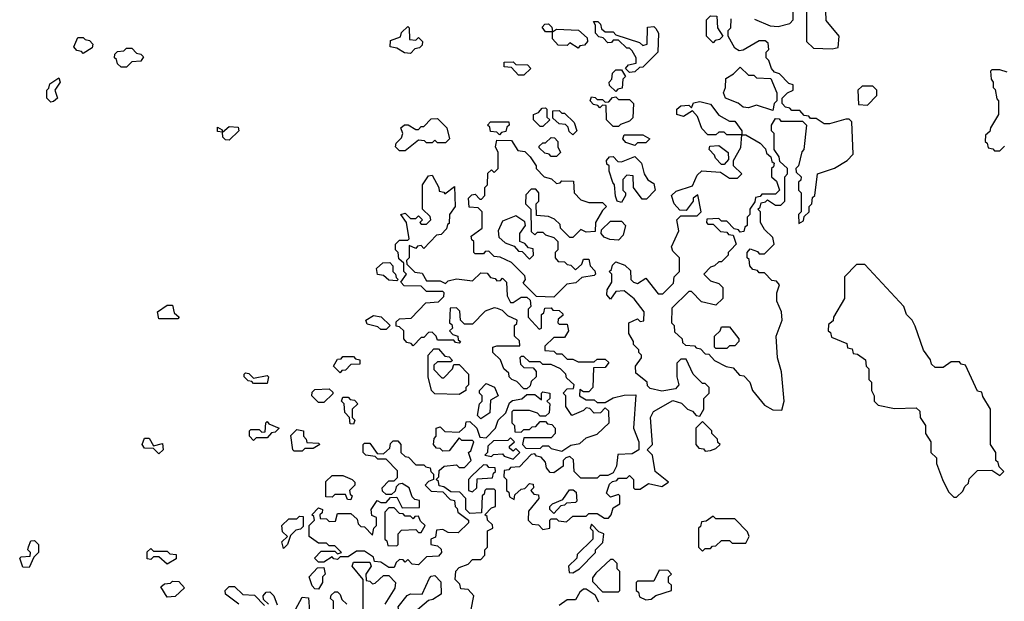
# Model space of a CAD drawing. Extents: x 2889633 to 3052318, y 540750 to 918690.
# Tile 255 of 256: x 2944010 to 2947651, y 722435 to 724585. Entities that reach past the tile are written whole.
import ezdxf

# ---------------------------------------------------------------- set-up
doc = ezdxf.new("R2010")
doc.units = 0

msp = doc.modelspace()

# ---------------------------------------------------------------- linework, layer by layer
at = {"layer": '0CON02XD'}
for points in [[(2946727, 724587), (2946785, 724562.5), (2946815, 724560), (2946858.3, 724571.7), (2946870, 724585), (2946870, 724615)], [(2946920, 724615), (2946920, 724505), (2946945, 724480), (2947015, 724477.5), (2947037, 724483), (2947040, 724525), (2946993, 724583), (2946991.7, 724618.3)], [(2946265, 724390), (2946250, 724405), (2946261.7, 724418.3), (2946290, 724425), (2946290, 724445), (2946275, 724470), (2946265, 724480), (2946255, 724480), (2946225, 724510), (2946205, 724510), (2946198.3, 724501.7), (2946185, 724500), (2946168.3, 724518.3), (2946151.7, 724521.7), (2946140, 724535), (2946140, 724565), (2946131.7, 724578.3), (2946148.3, 724578.3), (2946158.3, 724568.3), (2946161.7, 724551.7), (2946175, 724540), (2946205, 724540), (2946215, 724530), (2946301.7, 724501.7), (2946315, 724490), (2946330, 724495), (2946331.7, 724558.3), (2946355, 724560), (2946363, 724553), (2946372.5, 724535), (2946370, 724465), (2946315, 724410), (2946301.7, 724408.3), (2946285, 724392.5), (2946265, 724390)], [(2946181.7, 723568.3), (2946183, 723587), (2946200, 723615), (2946200, 723645), (2946190, 723655), (2946198.3, 723661.7), (2946201.7, 723678.3), (2946215, 723690), (2946248.3, 723678.3), (2946268.3, 723658.3), (2946270, 723625), (2946280, 723615), (2946295, 723610), (2946325, 723630), (2946371.7, 723571.7), (2946388.3, 723571.7), (2946428.3, 723611.7), (2946430, 723635), (2946450, 723655), (2946450, 723705), (2946425, 723730), (2946420, 723745), (2946447.5, 723805), (2946440, 723845), (2946455, 723860), (2946515, 723860), (2946530, 723875), (2946518.3, 723938.3), (2946500, 723925), (2946500, 723915), (2946475, 723880), (2946451.7, 723881.7), (2946430, 723905), (2946420, 723935), (2946438.3, 723951.7), (2946498.3, 723971.7), (2946515, 724010), (2946533, 724027), (2946601.7, 724021.7), (2946635, 724000), (2946665, 724000), (2946680, 724015), (2946650, 724045), (2946650, 724065), (2946677, 724113), (2946680, 724160), (2946625, 724160), (2946615, 724170), (2946595, 724170), (2946585, 724160), (2946555, 724160), (2946533, 724183), (2946517, 724227), (2946498.3, 724248.3), (2946465, 724227.5), (2946440, 724235), (2946440, 724255), (2946455, 724267.5), (2946485, 724270), (2946495, 724260), (2946501.7, 724278.3), (2946525, 724282.5), (2946565, 724272.5), (2946595, 724232.5), (2946635, 724210), (2946655, 724210), (2946680, 724175), (2946680, 724160), (2946695, 724160), (2946748.3, 724128.3), (2946768.3, 724108.3), (2946771.7, 724091.7), (2946788.3, 724078.3), (2946791.7, 724061.7), (2946800, 724055), (2946798.3, 724041.7), (2946790, 724035), (2946790, 724005), (2946808.3, 723988.3), (2946820, 723955), (2946805, 723940), (2946755, 723940), (2946748.3, 723931.7), (2946731.7, 723928.3), (2946728.3, 723911.7), (2946710, 723885), (2946710, 723865), (2946700, 723855), (2946700, 723825), (2946691.7, 723818.3), (2946688.3, 723801.7), (2946675, 723800), (2946668.3, 723808.3), (2946651.7, 723811.7), (2946625, 723840), (2946605, 723840), (2946595, 723850), (2946551.7, 723848.3), (2946550, 723835), (2946555, 723830), (2946575, 723830), (2946601.7, 723801.7), (2946625, 723800), (2946631.7, 723791.7), (2946648.3, 723788.3), (2946660, 723755), (2946640, 723735), (2946630, 723725), (2946630, 723715), (2946605, 723690), (2946595, 723690), (2946580, 723675), (2946565, 723670), (2946540, 723645), (2946565, 723620), (2946595, 723610), (2946610, 723595), (2946610, 723555), (2946585, 723530), (2946531.7, 723541.7), (2946495, 723580), (2946485, 723580), (2946421.7, 723518.3), (2946420, 723465), (2946430, 723455), (2946431.7, 723431.7), (2946460, 723405), (2946461.7, 723391.7), (2946471.7, 723381.7), (2946505, 723380), (2946511.7, 723371.7), (2946528.3, 723368.3), (2946545, 723350), (2946558.3, 723348.3), (2946580, 723325), (2946623, 723303), (2946648.3, 723298.3), (2946671.7, 723271.7), (2946688.3, 723268.3), (2946710, 723245), (2946720, 723215), (2946765, 723160), (2946795, 723142.5), (2946828.3, 723141.7), (2946836.7, 723175), (2946827, 723283), (2946812.5, 723335), (2946807.5, 723415), (2946830, 723475), (2946827.5, 723505), (2946810, 723545), (2946810, 723575), (2946820, 723605), (2946808.3, 723618.3), (2946791.7, 723621.7), (2946765, 723650), (2946745, 723650), (2946738.3, 723658.3), (2946721.7, 723661.7), (2946710, 723675), (2946708.3, 723698.3), (2946700, 723705), (2946700, 723725), (2946711.7, 723738.3), (2946738.3, 723728.3), (2946745, 723720), (2946765, 723720), (2946800, 723755), (2946795, 723780), (2946765, 723810), (2946750, 723835), (2946750, 723875), (2946740, 723885), (2946748.3, 723891.7), (2946751.7, 723908.3), (2946768.3, 723911.7), (2946775, 723920), (2946805, 723900), (2946825, 723900), (2946840, 723915), (2946840, 724005), (2946850, 724015), (2946850, 724035), (2946821.7, 724061.7), (2946818.3, 724078.3), (2946800, 724105), (2946800, 724165), (2946790, 724175), (2946790, 724195), (2946805, 724220), (2946818.3, 724218.3), (2946825, 724210), (2946905, 724210), (2946920, 724195), (2946910, 724105), (2946903, 724097), (2946890, 724045), (2946880, 724035), (2946881.7, 724021.7), (2946900, 724005), (2946898.3, 723991.7), (2946890, 723985), (2946890, 723955), (2946900, 723945), (2946900, 723875), (2946890, 723865), (2946891.7, 723831.7), (2946908.3, 723841.7), (2946911.7, 723858.3), (2946930, 723875), (2946930, 723895), (2946940, 723905), (2946941.7, 723928.3), (2946950, 723935), (2946960, 724015), (2947023.3, 724036.7), (2947070, 724065), (2947091.7, 724088.3), (2947087.5, 724207.5), (2947077.5, 724217.5), (2947065, 724217.5), (2947005, 724200), (2946985, 724200), (2946955, 724220), (2946935, 724220), (2946928.3, 724228.3), (2946911.7, 724231.7), (2946895, 724250), (2946865, 724250), (2946858.3, 724258.3), (2946841.7, 724261.7), (2946830, 724275), (2946830, 724295), (2946850, 724315), (2946870, 724325), (2946870, 724345), (2946855, 724350), (2946820, 724385), (2946801.7, 724391.7), (2946790, 724405), (2946780, 724435), (2946770, 724445), (2946770, 724465), (2946780, 724475), (2946778.3, 724498.3), (2946767, 724507), (2946745, 724507.5), (2946685, 724472.5), (2946670.7, 724470.7), (2946655, 724480), (2946630, 724525), (2946630, 724545), (2946640, 724555), (2946641.7, 724588.3)], [(2946575, 724500), (2946550, 724525), (2946550, 724585), (2946565, 724600), (2946588.3, 724598.3), (2946590, 724555), (2946610, 724525), (2946598.3, 724511.7), (2946581.7, 724508.3), (2946575, 724500)], [(2945455, 724460), (2945433, 724463), (2945405, 724480), (2945380, 724485), (2945381.7, 724508.3), (2945418.3, 724521.7), (2945421.7, 724538.3), (2945445, 724560), (2945450, 724555), (2945451.7, 724511.7), (2945475, 724510), (2945485, 724520), (2945500, 724505), (2945498.3, 724491.7), (2945488.3, 724481.7), (2945471.7, 724478.3), (2945455, 724460)], [(2946075, 724480), (2946045, 724500), (2946035, 724490), (2946001.7, 724491.7), (2945980, 724515), (2945980, 724540), (2945955, 724540), (2945941.7, 724558.3), (2945951.7, 724568.3), (2945965, 724570), (2945978.3, 724558.3), (2945980, 724540), (2945995, 724550), (2946077, 724547), (2946108.3, 724518.3), (2946110, 724505), (2946098.3, 724491.7), (2946081.7, 724488.3), (2946075, 724480)], [(2944245, 724460), (2944238.3, 724468.3), (2944221.7, 724471.7), (2944210, 724485), (2944225, 724520), (2944245, 724520), (2944251.7, 724511.7), (2944268.3, 724508.3), (2944280, 724495), (2944278.3, 724481.7), (2944245, 724460)], [(2944405, 724410), (2944385, 724410), (2944371.7, 724421.7), (2944368.3, 724438.3), (2944360, 724445), (2944361.7, 724458.3), (2944371.7, 724468.3), (2944395, 724470), (2944405, 724480), (2944425, 724480), (2944441.7, 724461.7), (2944458.3, 724458.3), (2944468.3, 724448.3), (2944458.3, 724431.7), (2944425, 724430), (2944405, 724410)], [(2945875, 724380), (2945855, 724380), (2945828.3, 724408.3), (2945801.7, 724411.7), (2945801.7, 724428.3), (2945835, 724430), (2945845, 724420), (2945888.3, 724418.3), (2945900, 724405), (2945875, 724380)], [(2946215, 724320), (2946191.7, 724341.7), (2946190, 724355), (2946200, 724365), (2946201.7, 724388.3), (2946215, 724400), (2946235, 724400), (2946250, 724375), (2946240, 724365), (2946238.3, 724331.7), (2946221.7, 724328.3), (2946215, 724320)], [(2946795, 724250), (2946735, 724270), (2946705, 724260), (2946685, 724262.5), (2946667, 724277), (2946620, 724295), (2946612.5, 724315), (2946620, 724335), (2946621.7, 724368.3), (2946650, 724385), (2946675, 724410), (2946705, 724380), (2946725, 724380), (2946735, 724370), (2946788.3, 724368.3), (2946810, 724315), (2946810, 724285), (2946800, 724275), (2946795, 724250)], [(2947661.7, 724391.7), (2947635, 724400), (2947605, 724400), (2947600, 724395), (2947602.5, 724365), (2947610, 724355), (2947610, 724335), (2947617, 724327), (2947623, 724293), (2947630, 724285), (2947630, 724235), (2947600, 724185), (2947598.3, 724171.7), (2947581.7, 724158.3), (2947580, 724135), (2947588.3, 724128.3), (2947591.7, 724111.7), (2947608.3, 724108.3), (2947615, 724100), (2947635, 724100)], [(2944125, 724280), (2944110, 724295), (2944110, 724325), (2944118.3, 724331.7), (2944121.7, 724348.3), (2944155, 724370), (2944160, 724355), (2944140, 724325), (2944150, 724295), (2944135, 724282.5), (2944125, 724280)], [(2947145, 724270), (2947180, 724305), (2947180, 724325), (2947165, 724340), (2947125, 724340), (2947110, 724325), (2947111.7, 724271.7), (2947145, 724270)], [(2946225, 724190), (2946205, 724190), (2946180, 724215), (2946178.3, 724268.3), (2946165, 724270), (2946155, 724260), (2946148.3, 724268.3), (2946131.7, 724271.7), (2946120, 724285), (2946125, 724300), (2946138.3, 724298.3), (2946145, 724290), (2946165, 724290), (2946175, 724280), (2946188.3, 724281.7), (2946201.7, 724298.3), (2946215, 724300), (2946225, 724290), (2946265, 724290), (2946280, 724275), (2946277, 724223), (2946265, 724210), (2946231.7, 724198.3), (2946225, 724190)], [(2945945, 724190), (2945935, 724190), (2945910, 724215), (2945910, 724235), (2945928.3, 724241.7), (2945941.7, 724258.3), (2945955, 724260), (2945960, 724255), (2945960, 724225), (2945970, 724215), (2945945, 724190)], [(2946055, 724160), (2946041.7, 724171.7), (2946038.3, 724188.3), (2946028.3, 724198.3), (2946005, 724200), (2945981.7, 724221.7), (2945981.7, 724248.3), (2946005, 724250), (2946015, 724240), (2946025, 724240), (2946060, 724205), (2946070, 724175), (2946055, 724160)], [(2945435, 724100), (2945415, 724100), (2945400, 724115), (2945401.7, 724128.3), (2945421.7, 724148.3), (2945427.5, 724165), (2945420, 724185), (2945433, 724197), (2945447, 724197), (2945475, 724180), (2945485, 724180), (2945495, 724190), (2945505, 724190), (2945531.7, 724218.3), (2945555, 724220), (2945590, 724185), (2945600, 724145), (2945585, 724130), (2945555, 724130), (2945545, 724140), (2945535, 724130), (2945515, 724130), (2945507, 724137), (2945485, 724140), (2945435, 724100)], [(2945785, 724160), (2945775, 724170), (2945751.7, 724171.7), (2945748.3, 724188.3), (2945740, 724195), (2945751.7, 724208.3), (2945818.3, 724208.3), (2945820, 724195), (2945811.7, 724188.3), (2945808.3, 724171.7), (2945791.7, 724168.3), (2945785, 724160)], [(2944785, 724140), (2944771.7, 724141.7), (2944761.7, 724151.7), (2944760, 724170), (2944741.7, 724171.7), (2944741.7, 724188.3), (2944758.3, 724178.3), (2944760, 724170), (2944785, 724190), (2944818.3, 724188.3), (2944820, 724175), (2944785, 724140)], [(2945985, 723560), (2945921.7, 723561.7), (2945871.7, 723611.7), (2945880, 723625), (2945878.3, 723638.3), (2945828.3, 723688.3), (2945787, 723707), (2945765, 723710), (2945745, 723730), (2945731.7, 723728.3), (2945725, 723720), (2945695, 723720), (2945690, 723725), (2945690, 723765), (2945681.7, 723771.7), (2945680, 723785), (2945720, 723815), (2945720, 723875), (2945705, 723890), (2945671.7, 723891.7), (2945670, 723925), (2945681.7, 723938.3), (2945695, 723940), (2945711.7, 723921.7), (2945718.3, 723921.7), (2945730, 723935), (2945730, 723965), (2945740, 723975), (2945741.7, 724018.3), (2945755, 724030), (2945765, 724020), (2945780, 724035), (2945780, 724095), (2945770, 724115), (2945775, 724140), (2945828.3, 724138.3), (2945851.7, 724101.7), (2945878.3, 724098.3), (2945898.3, 724078.3), (2945920, 724045), (2945920, 724035), (2945950, 724005), (2945977, 723997), (2945995, 723980), (2946008.3, 723981.7), (2946015, 723990), (2946058.3, 723988.3), (2946060, 723945), (2946085, 723920), (2946115, 723910), (2946165, 723910), (2946180, 723895), (2946165, 723880), (2946140, 723835), (2946138.3, 723801.7), (2946105, 723800), (2946085, 723810), (2946055, 723780), (2946045, 723780), (2946010, 723815), (2946008.3, 723828.3), (2945988.3, 723848.3), (2945965, 723857.5), (2945921.7, 723861.7), (2945920, 723905), (2945930, 723915), (2945930, 723945), (2945918.3, 723958.3), (2945901.7, 723958.3), (2945881.7, 723938.3), (2945880, 723905), (2945900, 723885), (2945901.7, 723801.7), (2945915, 723790), (2945925, 723800), (2945945, 723800), (2945955, 723790), (2945985, 723780), (2946000, 723765), (2946000, 723735), (2945990, 723725), (2945990, 723705), (2946001.7, 723691.7), (2946025, 723690), (2946035, 723680), (2946048.3, 723678.3), (2946065, 723660), (2946088.3, 723681.7), (2946095, 723700), (2946115, 723700), (2946120, 723675), (2946137, 723657), (2946140, 723645), (2946135, 723640), (2946088.3, 723631.7), (2946067, 723613), (2946033, 723607), (2945985, 723560)], [(2945995, 724080), (2945975, 724080), (2945968.3, 724088.3), (2945951.7, 724091.7), (2945931.7, 724111.7), (2945931.7, 724118.3), (2945945, 724130), (2945955, 724130), (2945975, 724150), (2945988.3, 724148.3), (2946000, 724135), (2946000, 724115), (2946010, 724095), (2945995, 724080)], [(2946285, 724120), (2946251.7, 724131.7), (2946240, 724145), (2946245, 724160), (2946315, 724160), (2946340, 724145), (2946325, 724130), (2946295, 724130), (2946285, 724120)], [(2946615, 724050), (2946605, 724050), (2946583.6, 724073.6), (2946580, 724085), (2946560, 724105), (2946561.7, 724118.3), (2946595, 724120), (2946630, 724095), (2946631.7, 724068.3), (2946615, 724050)], [(2947635, 724100), (2947651.7, 724118.3)], [(2946235, 723910), (2946220, 723915), (2946213, 723933), (2946210, 723975), (2946203, 723983), (2946190, 724025), (2946190, 724045), (2946181.7, 724051.7), (2946180, 724065), (2946191.7, 724078.3), (2946205, 724080), (2946221.7, 724061.7), (2946235, 724060), (2946285, 724080), (2946310, 724055), (2946320, 724015), (2946333.3, 723993.3), (2946355, 723980), (2946360, 723955), (2946328.3, 723921.7), (2946311.7, 723921.7), (2946280, 723965), (2946278.3, 724008.3), (2946255, 724010), (2946240, 723995), (2946240, 723955), (2946250, 723945), (2946250, 723935), (2946235, 723910)], [(2945680, 722405), (2945690, 722455), (2945668.3, 722478.3), (2945641.7, 722481.7), (2945638.3, 722498.3), (2945620, 722515), (2945623, 722547), (2945635, 722560), (2945668.3, 722571.7), (2945685, 722590), (2945715, 722590), (2945730, 722605), (2945730, 722625), (2945740, 722635), (2945740, 722695), (2945760, 722705), (2945758.3, 722718.3), (2945740, 722735), (2945738.3, 722748.3), (2945730, 722755), (2945755, 722780), (2945770, 722785), (2945770, 722845), (2945765, 722850), (2945735, 722850), (2945730, 722845), (2945728.3, 722831.7), (2945720, 722825), (2945718.3, 722761.7), (2945675, 722760), (2945660, 722775), (2945660, 722815), (2945638.3, 722838.3), (2945605, 722840), (2945578.3, 722858.3), (2945561.7, 722861.7), (2945558.3, 722878.3), (2945550, 722885), (2945560, 722895), (2945561.7, 722918.3), (2945580, 722935), (2945625, 722940), (2945635, 722930), (2945655, 722930), (2945680, 722955), (2945670, 722985), (2945678.3, 722991.7), (2945690, 723025), (2945685, 723030), (2945645, 723030), (2945635, 723040), (2945598.3, 722991.7), (2945575, 722990), (2945565, 723000), (2945551.7, 723001.7), (2945540, 723015), (2945543, 723037), (2945550, 723045), (2945550, 723075), (2945565, 723080), (2945582.5, 723062.5), (2945635, 723060), (2945658.3, 723081.7), (2945661.7, 723098.3), (2945675, 723100), (2945700, 723075), (2945711.7, 723041.7), (2945735, 723040), (2945770, 723075), (2945780, 723105), (2945808.3, 723131.7), (2945821.7, 723168.3), (2945833, 723177), (2945867, 723183), (2945885, 723200), (2945915, 723200), (2945940, 723180), (2945940, 723205), (2945945, 723210), (2945970, 723205), (2945970, 723185), (2945960, 723175), (2945970, 723165), (2945968.3, 723131.7), (2945955, 723120), (2945935, 723120), (2945925, 723130), (2945895, 723140), (2945835, 723140), (2945830, 723135), (2945830, 723095), (2945840, 723085), (2945841.7, 723061.7), (2945865, 723060), (2945875, 723070), (2945895, 723070), (2945905, 723080), (2945918.3, 723081.7), (2945935, 723100), (2945955, 723100), (2945961.7, 723091.7), (2945978.3, 723088.3), (2945990, 723075), (2945990, 723055), (2945975, 723040), (2945875, 723040), (2945870, 723015), (2945881.7, 723001.7), (2945935, 723000), (2945945, 723010), (2945965, 723010), (2945975, 723000), (2946015, 722990), (2946048.3, 723011.7), (2946081.7, 723018.3), (2946105, 723040), (2946145, 723052.5), (2946190, 723095), (2946188.3, 723138.3), (2946175, 723150), (2946158.3, 723131.7), (2946135, 723130), (2946118.3, 723148.3), (2946105, 723150), (2946095, 723140), (2946051.7, 723121.7), (2946030, 723155), (2946030, 723195), (2946020, 723205), (2946035, 723220), (2946058.3, 723221.7), (2946060, 723235), (2946031.7, 723261.7), (2946030, 723275), (2946010, 723295), (2945975, 723310), (2945945, 723310), (2945935, 723320), (2945895, 723320), (2945875, 723340), (2945865, 723340), (2945860, 723335), (2945861.7, 723311.7), (2945875, 723300), (2945908.3, 723298.3), (2945920, 723285), (2945920, 723265), (2945901.7, 723248.3), (2945898.3, 723231.7), (2945885, 723220), (2945875, 723220), (2945848.3, 723248.3), (2945830, 723255), (2945820, 723265), (2945818.3, 723278.3), (2945800, 723295), (2945788.3, 723328.3), (2945760, 723355), (2945760, 723375), (2945775, 723380), (2945860, 723380), (2945858.3, 723398.3), (2945840, 723415), (2945840, 723455), (2945848.3, 723461.7), (2945850, 723475), (2945815, 723490), (2945795, 723510), (2945777, 723517), (2945765, 723520), (2945731.7, 723508.3), (2945685, 723460), (2945655, 723460), (2945640, 723475), (2945638.3, 723508.3), (2945625, 723520), (2945601.7, 723518.3), (2945600, 723465), (2945608.3, 723458.3), (2945610, 723445), (2945600, 723435), (2945611.7, 723421.7), (2945630, 723415), (2945631.7, 723401.7), (2945640, 723395), (2945635, 723390), (2945621.7, 723391.7), (2945615, 723400), (2945555, 723400), (2945550, 723415), (2945535, 723430), (2945521.7, 723428.3), (2945505, 723410), (2945495, 723410), (2945465, 723380), (2945458.3, 723388.3), (2945441.7, 723391.7), (2945430, 723405), (2945430, 723435), (2945415, 723450), (2945401.7, 723451.7), (2945401.7, 723468.3), (2945415, 723480), (2945458.3, 723481.7), (2945511.7, 723538.3), (2945558.3, 723541.7), (2945578.3, 723561.7), (2945580, 723575), (2945575, 723580), (2945515, 723580), (2945495, 723600), (2945431.7, 723601.7), (2945420, 723615), (2945440, 723645), (2945430, 723655), (2945430, 723685), (2945411.7, 723701.7), (2945410, 723725), (2945400, 723735), (2945400, 723755), (2945415, 723770), (2945445, 723770), (2945450, 723775), (2945440, 723835), (2945420, 723865), (2945435, 723870), (2945455, 723850), (2945475, 723850), (2945485, 723860), (2945500, 723845), (2945490, 723835), (2945495, 723830), (2945515, 723830), (2945530, 723845), (2945528.3, 723858.3), (2945500, 723885), (2945500, 723975), (2945521.7, 724008.3), (2945535, 724010), (2945560, 723965), (2945561.7, 723951.7), (2945578.3, 723948.3), (2945581.7, 723941.7), (2945618.3, 723968.3), (2945620, 723895), (2945600, 723865), (2945598.3, 723831.7), (2945591.7, 723828.3), (2945588.3, 723811.7), (2945568.3, 723791.7), (2945551.7, 723788.3), (2945505, 723740), (2945495, 723750), (2945481.7, 723748.3), (2945475, 723740), (2945450, 723750), (2945450, 723705), (2945440, 723695), (2945441.7, 723681.7), (2945471.7, 723651.7), (2945498.3, 723648.3), (2945515, 723620), (2945565, 723620), (2945585, 723610), (2945595, 723620), (2945625, 723627.5), (2945685, 723620), (2945715, 723650), (2945738.3, 723648.3), (2945751.7, 723631.7), (2945768.3, 723628.3), (2945775, 723620), (2945788.3, 723621.7), (2945795, 723630), (2945810, 723615), (2945812.5, 723565), (2945825, 723540), (2945835, 723540), (2945865, 723560), (2945885, 723560), (2945898.3, 723548.3), (2945900, 723525), (2945890, 723515), (2945890, 723485), (2945931.7, 723441.7), (2945940, 723445), (2945940, 723495), (2945948.3, 723501.7), (2945951.7, 723518.3), (2945975, 723520), (2945981.7, 723511.7), (2946005, 723510), (2946018.3, 723498.3), (2946018.3, 723491.7), (2946001.7, 723478.3), (2946000, 723465), (2946005, 723460), (2946035, 723460), (2946040, 723435), (2946025, 723410), (2945985, 723410), (2945951.7, 723378.3), (2945951.7, 723361.7), (2945985, 723360), (2945995, 723350), (2946015, 723350), (2946035, 723330), (2946055, 723330), (2946075, 723320), (2946135, 723320), (2946145, 723330), (2946175, 723330), (2946188.3, 723318.3), (2946175, 723300), (2946131.7, 723298.3), (2946130, 723225), (2946115, 723210), (2946095, 723210), (2946081.7, 723218.3), (2946080, 723195), (2946105, 723180), (2946135, 723180), (2946145, 723170), (2946175, 723170), (2946205, 723187.5), (2946245, 723197.5), (2946288.3, 723198.3), (2946280, 723075), (2946300, 723025), (2946300, 722995), (2946275, 722980), (2946221.7, 722978.3), (2946217.5, 722935), (2946205, 722910), (2946185, 722900), (2946155, 722900), (2946145, 722890), (2946085, 722890), (2946060, 722915), (2946058.3, 722958.3), (2946045, 722970), (2946030, 722965), (2946020, 722955), (2946020, 722935), (2945985, 722910), (2945971.7, 722911.7), (2945958.3, 722928.3), (2945955, 722950), (2945938.3, 722968.3), (2945921.7, 722971.7), (2945915, 722980), (2945901.7, 722978.3), (2945858.3, 722931.7), (2945825, 722930), (2945818.3, 722921.7), (2945801.7, 722918.3), (2945800, 722895), (2945810, 722885), (2945810, 722845), (2945818.3, 722838.3), (2945821.7, 722821.7), (2945838.3, 722811.7), (2945841.7, 722828.3), (2945865, 722850), (2945878.3, 722851.7), (2945895, 722870), (2945908.3, 722868.3), (2945910, 722855), (2945900, 722845), (2945911.7, 722831.7), (2945928.3, 722828.3), (2945930, 722815), (2945891.7, 722768.3), (2945890, 722735), (2945905, 722720), (2945928.3, 722718.3), (2945945, 722700), (2945970, 722705), (2945970, 722735), (2945975, 722740), (2945995, 722740), (2946003, 722733), (2946031.7, 722728.3), (2946055, 722750), (2946105, 722750), (2946115, 722760), (2946145, 722760), (2946173, 722743), (2946187, 722743), (2946197.5, 722755), (2946205, 722780), (2946230, 722795), (2946230, 722825), (2946225, 722830), (2946195, 722820), (2946180, 722835), (2946191.7, 722868.3), (2946201.7, 722878.3), (2946218.3, 722881.7), (2946225, 722890), (2946255, 722890), (2946265, 722900), (2946280, 722885), (2946280, 722855), (2946285, 722850), (2946305, 722850), (2946335, 722870), (2946385, 722860), (2946410, 722875), (2946360, 722915), (2946350, 722975), (2946330, 722995), (2946350, 723015), (2946342.5, 723115), (2946353.6, 723136.4), (2946425, 723177.5), (2946457, 723167), (2946480, 723145), (2946498.3, 723138.3), (2946511.7, 723121.7), (2946525, 723120), (2946540, 723145), (2946540, 723185), (2946560, 723205), (2946560, 723225), (2946545, 723240), (2946535, 723240), (2946500, 723275), (2946475, 723330), (2946455, 723330), (2946440, 723315), (2946440, 723265), (2946447.5, 723235), (2946435, 723220), (2946385, 723212.5), (2946341.7, 723221.7), (2946331.7, 723231.7), (2946330, 723245), (2946288.3, 723278.3), (2946287.5, 723305), (2946310, 723335), (2946310, 723345), (2946300, 723355), (2946300, 723365), (2946280, 723385), (2946280, 723395), (2946262.5, 723425), (2946262.5, 723465), (2946295, 723480), (2946305, 723470), (2946318.3, 723471.7), (2946320, 723505), (2946283, 723553), (2946245, 723582.5), (2946215, 723580), (2946195, 723552.5), (2946181.7, 723568.3)], [(2945895, 723700), (2945910, 723715), (2945908.3, 723738.3), (2945891.7, 723741.7), (2945878.3, 723758.3), (2945860, 723765), (2945860, 723795), (2945880, 723825), (2945878.3, 723838.3), (2945845, 723860), (2945795, 723840), (2945780, 723805), (2945781.7, 723781.7), (2945805, 723760), (2945838.3, 723748.3), (2945855, 723730), (2945868.3, 723728.3), (2945895, 723700)], [(2946225, 723770), (2946193, 723773), (2946171.7, 723781.7), (2946160, 723795), (2946161.7, 723808.3), (2946195, 723840), (2946235, 723840), (2946250, 723825), (2946241.7, 723788.3), (2946225, 723770)], [(2945405, 723620), (2945375, 723622.5), (2945355, 723640), (2945333, 723643), (2945330, 723665), (2945353, 723687), (2945378.3, 723688.3), (2945390, 723675), (2945390, 723655), (2945400, 723645), (2945401.7, 723631.7), (2945410, 723625), (2945405, 723620)], [(2947475, 722820), (2947498.3, 722841.7), (2947505, 722860), (2947518.3, 722871.7), (2947521.7, 722888.3), (2947551.7, 722918.3), (2947605, 722920), (2947635, 722900), (2947650, 722915), (2947631.7, 722931.7), (2947628.3, 722948.3), (2947620, 722955), (2947620, 722985), (2947600, 723015), (2947600, 723145), (2947571.7, 723191.7), (2947568.3, 723208.3), (2947551.7, 723211.7), (2947508.3, 723308.3), (2947491.7, 723311.7), (2947485, 723320), (2947455, 723320), (2947425, 723300), (2947395, 723300), (2947381.7, 723311.7), (2947378.3, 723328.3), (2947353, 723363), (2947321.7, 723451.7), (2947310, 723475), (2947290, 723495), (2947280, 723525), (2947135, 723680), (2947105, 723680), (2947060, 723635), (2947060, 723555), (2947020, 723485), (2947018.3, 723471.7), (2947001.7, 723458.3), (2947000, 723435), (2947008.3, 723428.3), (2947011.7, 723411.7), (2947068.3, 723388.3), (2947071.7, 723371.7), (2947088.3, 723368.3), (2947091.7, 723351.7), (2947108.3, 723348.3), (2947138.3, 723328.3), (2947140, 723305), (2947150, 723295), (2947150, 723255), (2947160, 723245), (2947160, 723215), (2947170, 723195), (2947170, 723175), (2947185, 723160), (2947245, 723147.5), (2947325, 723150), (2947338.3, 723138.3), (2947340, 723115), (2947360, 723085), (2947360, 723055), (2947380, 723025), (2947380, 722985), (2947400, 722965), (2947400, 722945), (2947422.5, 722885), (2947445, 722840), (2947465, 722820), (2947475, 722820)], [(2944595, 723480), (2944525, 723480), (2944520, 723505), (2944555, 723530), (2944575, 723530), (2944581.7, 723501.7), (2944600, 723485), (2944595, 723480)], [(2945365, 723440), (2945345, 723440), (2945335, 723450), (2945295, 723460), (2945290, 723475), (2945318.3, 723491.7), (2945347, 723487), (2945380, 723455), (2945365, 723440)], [(2946625, 723370), (2946585, 723370), (2946580, 723375), (2946580, 723415), (2946600, 723435), (2946605, 723450), (2946635, 723450), (2946670, 723405), (2946670, 723395), (2946655, 723380), (2946635, 723380), (2946625, 723370)], [(2945195, 723280), (2945170, 723305), (2945185, 723330), (2945198.3, 723331.7), (2945205, 723340), (2945245, 723340), (2945251.7, 723331.7), (2945268.3, 723328.3), (2945268.3, 723311.7), (2945235, 723310), (2945215, 723290), (2945201.7, 723288.3), (2945195, 723280)], [(2945635, 723200), (2945545, 723202.5), (2945532.5, 723215), (2945520, 723265), (2945520, 723345), (2945541.7, 723368.3), (2945558.3, 723368.3), (2945581.7, 723341.7), (2945598.3, 723338.3), (2945610, 723325), (2945605, 723320), (2945555, 723320), (2945541.7, 723308.3), (2945541.7, 723291.7), (2945571.7, 723261.7), (2945578.3, 723261.7), (2945610, 723295), (2945615, 723310), (2945635, 723310), (2945670, 723275), (2945670, 723235), (2945660, 723225), (2945660, 723215), (2945635, 723200)], [(2944925, 723240), (2944875, 723240), (2944868.3, 723248.3), (2944855, 723250), (2944840, 723265), (2944840, 723275), (2944845, 723280), (2944857, 723277), (2944875, 723260), (2944925, 723270), (2944930, 723265), (2944925, 723240)], [(2945715, 723110), (2945702.5, 723122.5), (2945710, 723165), (2945720, 723175), (2945720, 723195), (2945710, 723205), (2945710, 723215), (2945735, 723240), (2945766.4, 723226.4), (2945780, 723195), (2945751.7, 723178.3), (2945748.3, 723131.7), (2945715, 723110)], [(2945135, 723170), (2945115, 723170), (2945090, 723195), (2945091.7, 723208.3), (2945101.7, 723218.3), (2945155, 723220), (2945168.3, 723208.3), (2945168.3, 723201.7), (2945135, 723170)], [(2945245, 723090), (2945231.7, 723091.7), (2945230, 723115), (2945213, 723133), (2945210, 723165), (2945200, 723175), (2945205, 723190), (2945225, 723190), (2945231.7, 723181.7), (2945248.3, 723178.3), (2945260, 723165), (2945240, 723145), (2945240, 723115), (2945250, 723105), (2945245, 723090)], [(2944875, 723030), (2944860, 723045), (2944860, 723065), (2944865, 723070), (2944895, 723070), (2944905, 723060), (2944918.3, 723061.7), (2944920, 723095), (2944925, 723100), (2944931.7, 723091.7), (2944970, 723075), (2944955, 723060), (2944941.7, 723058.3), (2944925, 723040), (2944885, 723040), (2944875, 723030)], [(2946545, 722990), (2946565, 722992.5), (2946585, 723000), (2946600, 723015), (2946591.7, 723021.7), (2946590, 723035), (2946570, 723055), (2946570, 723065), (2946535, 723100), (2946510, 723075), (2946510, 723015), (2946521.7, 723001.7), (2946538.3, 722998.3), (2946545, 722990)], [(2945055, 722990), (2945025, 722990), (2945020, 722995), (2945012.5, 723047.5), (2945035, 723070), (2945060, 723065), (2945060, 723045), (2945070, 723035), (2945071.7, 723021.7), (2945115, 723020), (2945120, 723015), (2945095, 723000), (2945065, 723000), (2945055, 722990)], [(2944525, 722980), (2944505, 723000), (2944471.7, 723001.7), (2944462.5, 723015), (2944471.7, 723038.3), (2944488.3, 723038.3), (2944505, 723010), (2944538.3, 723018.3), (2944540, 722995), (2944525, 722980)], [(2945395, 722560), (2945375, 722560), (2945345, 722580), (2945321.7, 722581.7), (2945318.3, 722598.3), (2945285, 722620), (2945255, 722620), (2945225, 722600), (2945195, 722600), (2945185, 722590), (2945171.7, 722591.7), (2945165, 722600), (2945135, 722580), (2945115, 722580), (2945100, 722595), (2945125, 722620), (2945175, 722620), (2945185, 722610), (2945200, 722615), (2945175, 722640), (2945155, 722640), (2945145, 722650), (2945115, 722650), (2945080, 722675), (2945080, 722715), (2945100, 722735), (2945098.3, 722748.3), (2945090, 722755), (2945115, 722780), (2945130, 722775), (2945128.3, 722761.7), (2945120, 722755), (2945121.7, 722741.7), (2945145, 722740), (2945155, 722730), (2945178.3, 722731.7), (2945185, 722760), (2945235, 722760), (2945258.3, 722738.3), (2945261.7, 722721.7), (2945271.7, 722711.7), (2945285, 722710), (2945315, 722680), (2945320, 722705), (2945330, 722715), (2945330, 722745), (2945311.7, 722751.7), (2945310, 722775), (2945331.7, 722808.3), (2945345, 722800), (2945365, 722800), (2945381.7, 722818.3), (2945405, 722820), (2945425, 722780), (2945488.3, 722781.7), (2945488.3, 722808.3), (2945471.7, 722811.7), (2945461.7, 722821.7), (2945450, 722855), (2945425, 722870), (2945411.7, 722868.3), (2945401.7, 722858.3), (2945398.3, 722841.7), (2945385, 722830), (2945365, 722830), (2945351.7, 722841.7), (2945350, 722855), (2945375, 722880), (2945395, 722880), (2945407.5, 722892.5), (2945407, 722917), (2945365, 722960), (2945335, 722960), (2945325, 722970), (2945290, 722975), (2945280, 722985), (2945280, 723015), (2945285, 723020), (2945305, 723020), (2945331.7, 722981.7), (2945355, 722980), (2945378.3, 723001.7), (2945381.7, 723018.3), (2945391.7, 723028.3), (2945408.3, 723028.3), (2945420, 723015), (2945420, 722985), (2945435, 722970), (2945448.3, 722968.3), (2945475, 722940), (2945505, 722940), (2945511.7, 722931.7), (2945528.3, 722928.3), (2945530, 722915), (2945540, 722905), (2945540, 722885), (2945521.7, 722878.3), (2945510, 722865), (2945531.7, 722841.7), (2945575, 722840), (2945601.7, 722811.7), (2945618.3, 722808.3), (2945620, 722785), (2945628.3, 722778.3), (2945630, 722765), (2945670, 722735), (2945670, 722725), (2945631.7, 722688.3), (2945595, 722690), (2945575, 722700), (2945551.7, 722698.3), (2945548.3, 722671.7), (2945530, 722665), (2945530, 722645), (2945555, 722640), (2945568.3, 722628.3), (2945570, 722615), (2945558.3, 722601.7), (2945515, 722600), (2945485, 722570), (2945461.7, 722571.7), (2945445, 722590), (2945435, 722580), (2945428.3, 722588.3), (2945415, 722590), (2945401.7, 722578.3), (2945395, 722560)], [(2945835, 722960), (2945860, 722985), (2945845, 723000), (2945835, 722990), (2945821.7, 723001.7), (2945821.7, 723008.3), (2945840, 723025), (2945825, 723040), (2945815, 723030), (2945761.7, 723028.3), (2945741.7, 723008.3), (2945740, 722985), (2945730, 722975), (2945755, 722970), (2945762.5, 722977.5), (2945795, 722980), (2945801.7, 722971.7), (2945835, 722960)], [(2945685, 722840), (2945700, 722855), (2945701.7, 722888.3), (2945758.3, 722891.7), (2945761.7, 722908.3), (2945770, 722915), (2945768.3, 722928.3), (2945745, 722930), (2945738.3, 722938.3), (2945725, 722940), (2945681.7, 722898.3), (2945670, 722885), (2945670, 722845), (2945685, 722840)], [(2945235, 722810), (2945221.7, 722811.7), (2945215, 722830), (2945175, 722830), (2945165, 722820), (2945141.7, 722821.7), (2945141.7, 722878.3), (2945165, 722900), (2945205, 722900), (2945240, 722885), (2945250, 722875), (2945250, 722865), (2945230, 722845), (2945231.7, 722831.7), (2945240, 722825), (2945235, 722810)], [(2945985, 722760), (2945970, 722775), (2945970, 722785), (2945980, 722795), (2946018.3, 722811.7), (2946043, 722847), (2946057, 722847), (2946068.3, 722838.3), (2946070, 722805), (2946065, 722800), (2946031.7, 722798.3), (2946025, 722790), (2946011.7, 722788.3), (2945985, 722760)], [(2945405, 722640), (2945410, 722645), (2945410, 722685), (2945421.7, 722698.3), (2945475, 722700), (2945485, 722690), (2945495, 722690), (2945510, 722715), (2945491.7, 722731.7), (2945485, 722750), (2945471.7, 722748.3), (2945465, 722740), (2945455, 722750), (2945435, 722750), (2945428.3, 722758.3), (2945415, 722760), (2945395, 722780), (2945375, 722780), (2945360, 722765), (2945360, 722665), (2945368.3, 722658.3), (2945371.7, 722641.7), (2945405, 722640)], [(2944985, 722630), (2944980, 722655), (2945000, 722675), (2944981.7, 722691.7), (2944980, 722715), (2945005, 722740), (2945035, 722740), (2945045, 722750), (2945058.3, 722748.3), (2945058.3, 722711.7), (2945048.3, 722701.7), (2945031.7, 722698.3), (2945011.7, 722678.3), (2945000, 722645), (2944985, 722630)], [(2946055, 722540), (2946080, 722555), (2946140, 722615), (2946140, 722625), (2946167, 722653), (2946170, 722685), (2946151.7, 722691.7), (2946125, 722720), (2946120, 722705), (2946130, 722695), (2946130, 722665), (2946071.7, 722608.3), (2946070, 722595), (2946040, 722565), (2946041.7, 722541.7), (2946055, 722540)], [(2946535, 722620), (2946545, 722630), (2946565, 722630), (2946571.7, 722638.3), (2946585, 722640), (2946605, 722660), (2946635, 722660), (2946645, 722650), (2946695, 722650), (2946707.5, 722675), (2946701.7, 722691.7), (2946655, 722740), (2946585, 722740), (2946575, 722750), (2946548.3, 722731.7), (2946531.7, 722728.3), (2946528.3, 722711.7), (2946520, 722705), (2946520, 722635), (2946535, 722620)], [(2944045, 722560), (2944021.7, 722561.7), (2944010, 722595), (2944015, 722600), (2944048.3, 722601.7), (2944050, 722615), (2944040, 722625), (2944043, 722637), (2944051.7, 722658.3), (2944065, 722660), (2944080, 722645), (2944080, 722615), (2944061.7, 722598.3), (2944045, 722560)], [(2944555, 722572.5), (2944525, 722600), (2944505, 722600), (2944495, 722590), (2944481.7, 722591.7), (2944481.7, 722618.3), (2944495, 722630), (2944505, 722620), (2944555, 722620), (2944565, 722610), (2944588.3, 722608.3), (2944588.3, 722591.7), (2944555, 722572.5)], [(2945280, 722385), (2945280, 722515), (2945240, 722565), (2945245, 722580), (2945305, 722580), (2945310, 722565), (2945290, 722535), (2945291.7, 722511.7), (2945305, 722510), (2945315, 722500), (2945325, 722502.5), (2945355, 722530), (2945375, 722530), (2945400, 722505), (2945397, 722483), (2945360, 722425)], [(2946225, 722470), (2946230, 722475), (2946230, 722545), (2946220, 722555), (2946220, 722575), (2946205, 722590), (2946195, 722590), (2946140.7, 722539.3), (2946128.3, 722521.7), (2946128.3, 722508.3), (2946165, 722470), (2946225, 722470)], [(2945115, 722480), (2945101.7, 722481.7), (2945091.7, 722491.7), (2945080, 722525), (2945111.7, 722558.3), (2945135, 722560), (2945140, 722535), (2945130, 722525), (2945130, 722505), (2945115, 722480)], [(2946325, 722440), (2946345, 722442.5), (2946363, 722457), (2946420, 722475), (2946420, 722495), (2946410, 722505), (2946410, 722525), (2946420, 722535), (2946408.3, 722548.3), (2946375, 722550), (2946355, 722510), (2946295, 722510), (2946290, 722505), (2946290, 722475), (2946298.3, 722468.3), (2946301.7, 722451.7), (2946325, 722440)], [(2944555, 722450), (2944531.7, 722488.3), (2944545, 722500), (2944568.3, 722501.7), (2944575, 722510), (2944598.3, 722508.3), (2944620, 722485), (2944585, 722452.5), (2944555, 722450)], [(2945465, 722390), (2945423, 722393), (2945411.7, 722401.7), (2945410, 722415), (2945443, 722457), (2945455, 722462.5), (2945498.3, 722461.7), (2945525, 722520), (2945531.7, 722528.3), (2945545, 722530), (2945567, 722507), (2945568.3, 722461.7), (2945538.3, 722441.7), (2945521.7, 722438.3), (2945465, 722390)], [(2944820, 722425), (2944771.7, 722461.7), (2944770, 722475), (2944785, 722490), (2944805, 722490), (2944835, 722460), (2944878.3, 722458.3), (2944915, 722420)], [(2944930, 722425), (2944911.7, 722441.7), (2944910, 722455), (2944921.7, 722468.3), (2944935, 722470), (2944950, 722455), (2944961.7, 722421.7)], [(2945170, 722405), (2945170, 722435), (2945160, 722445), (2945161.7, 722458.3), (2945175, 722470), (2945185, 722470), (2945195, 722460), (2945201.7, 722441.7), (2945220, 722425)], [(2946151.7, 722431.7), (2946138.3, 722458.3), (2946105, 722480), (2946095, 722480), (2946081.7, 722468.3), (2946065, 722440), (2946035, 722440), (2946005, 722420)], [(2945030, 722405), (2945055, 722450), (2945078.3, 722448.3), (2945081.7, 722398.3)]]:
    msp.add_lwpolyline(points, dxfattribs=at)

doc.saveas('drawing.dxf')
